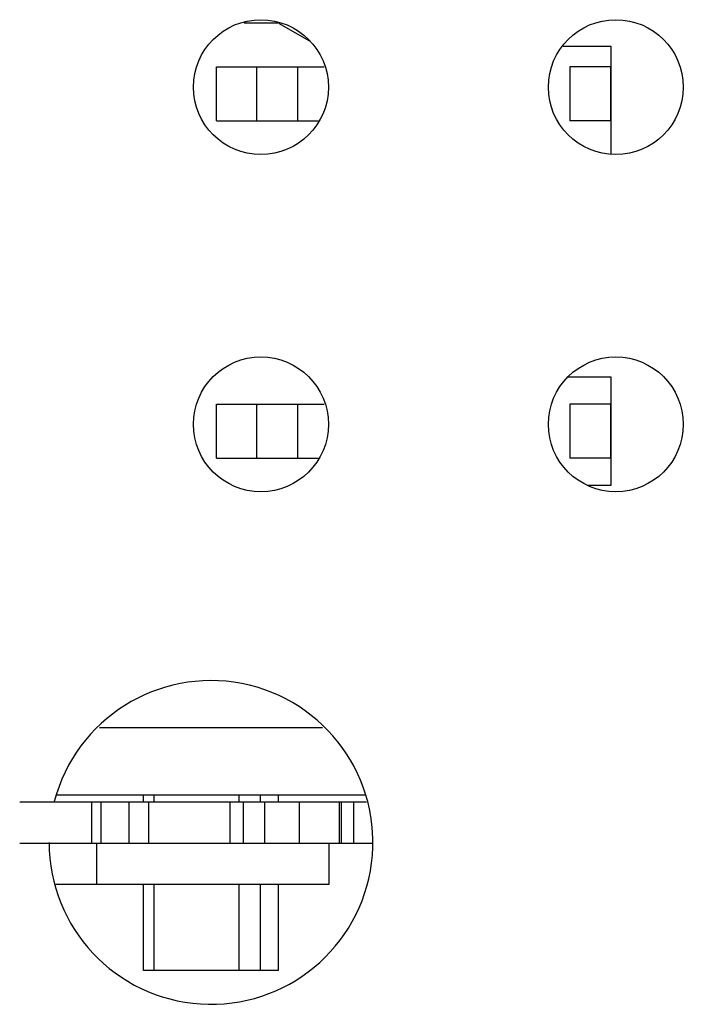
# Model space of a CAD drawing. Header units: millimetres. Extents: x 72 to 239, y 133 to 319.
# Tile 76 of 240: x 163 to 168, y 173 to 180. Entities that reach past the tile are written whole.
import ezdxf

# ---------------------------------------------------------------- set-up
doc = ezdxf.new("R2010")
doc.units = ezdxf.units.MM
doc.header["$LTSCALE"] = 5
doc.layers.get('0').update_dxf_attribs({"linetype": 'CONTINUOUS'})

msp = doc.modelspace()

# ---------------------------------------------------------------- linework, layer by layer
for p, q in [((164.9747, 179.9441), (164.7234, 179.9441)), ((164.9786, 179.9441), (165.209, 179.8111)), ((167.4436, 179.7691), (167.089, 179.7691)), ((167.4436, 178.9762), (167.4436, 179.7691)), ((164.5186, 179.6191), (165.3182, 179.6191)), ((164.5186, 179.2191), (164.5186, 179.6191)), ((164.8186, 179.2191), (164.8186, 179.6191)), ((165.1186, 179.6191), (165.1186, 179.2191)), ((167.4386, 179.6191), (167.1386, 179.6191)), ((167.1386, 179.6191), (167.1386, 179.2191)), ((167.4386, 179.6191), (167.4386, 179.2191)), ((164.5186, 179.2191), (165.2714, 179.2191)), ((167.4386, 179.2191), (167.1386, 179.2191)), ((167.4436, 177.3191), (167.1225, 177.3191)), ((167.4436, 176.5191), (167.4436, 177.3191)), ((164.5186, 177.1191), (165.3182, 177.1191)), ((164.5186, 176.7191), (164.5186, 177.1191)), ((164.8186, 176.7191), (164.8186, 177.1191)), ((165.1186, 177.1191), (165.1186, 176.7191)), ((167.4386, 177.1191), (167.1386, 177.1191)), ((167.1386, 177.1191), (167.1386, 176.7191)), ((167.4386, 177.1191), (167.4386, 176.7191)), ((164.5186, 176.7191), (165.2714, 176.7191)), ((167.4386, 176.7191), (167.1386, 176.7191)), ((167.2697, 176.5191), (167.4436, 176.5191)), ((165.3045, 174.7191), (163.6518, 174.7191)), ((165.6222, 174.2191), (163.3343, 174.2191)), ((163.9786, 174.1691), (163.9786, 174.2191)), ((164.0563, 174.1691), (164.0563, 174.2191)), ((164.6863, 174.1691), (164.6863, 174.2191)), ((164.8416, 174.2191), (164.8416, 174.1691)), ((164.9786, 174.1691), (164.9786, 174.2191)), ((163.0608, 174.1691), (165.6302, 174.1691)), ((163.5932, 174.1691), (163.5932, 173.8641)), ((163.6653, 173.8641), (163.6653, 174.1691)), ((163.8686, 174.1691), (163.8686, 173.8641)), ((164.0186, 173.8641), (164.0186, 174.1691)), ((164.6186, 174.1691), (164.6186, 173.8641)), ((164.7186, 173.8641), (164.7186, 174.1691)), ((164.8743, 174.1691), (164.8743, 173.8641)), ((165.1341, 173.8641), (165.1341, 174.1691)), ((165.4286, 174.1691), (165.4286, 173.8641)), ((165.442, 174.1691), (165.442, 173.8641)), ((165.5337, 174.1691), (165.5337, 173.8641)), ((163.0608, 173.8641), (165.6784, 173.8641)), ((163.6336, 173.5591), (163.6336, 173.8641)), ((165.3536, 173.5591), (165.3536, 173.8641)), ((163.3281, 173.5591), (165.3536, 173.5591)), ((163.9786, 172.9191), (163.9786, 173.5591)), ((164.0563, 172.9191), (164.0563, 173.5591)), ((164.6863, 172.9191), (164.6863, 173.5591)), ((164.8416, 173.5591), (164.8416, 172.9191)), ((164.9786, 172.9191), (164.9786, 173.5591)), ((164.9786, 172.9191), (163.9786, 172.9191))]:
    msp.add_line(p, q)
for centre in [(164.8484, 179.469), (167.4784, 179.469), (164.8484, 176.969), (167.4784, 176.969)]:
    msp.add_circle(centre, 0.5)
msp.add_arc((164.4784, 173.869), 1.2, 180, 165.36264)

doc.saveas('drawing.dxf')
